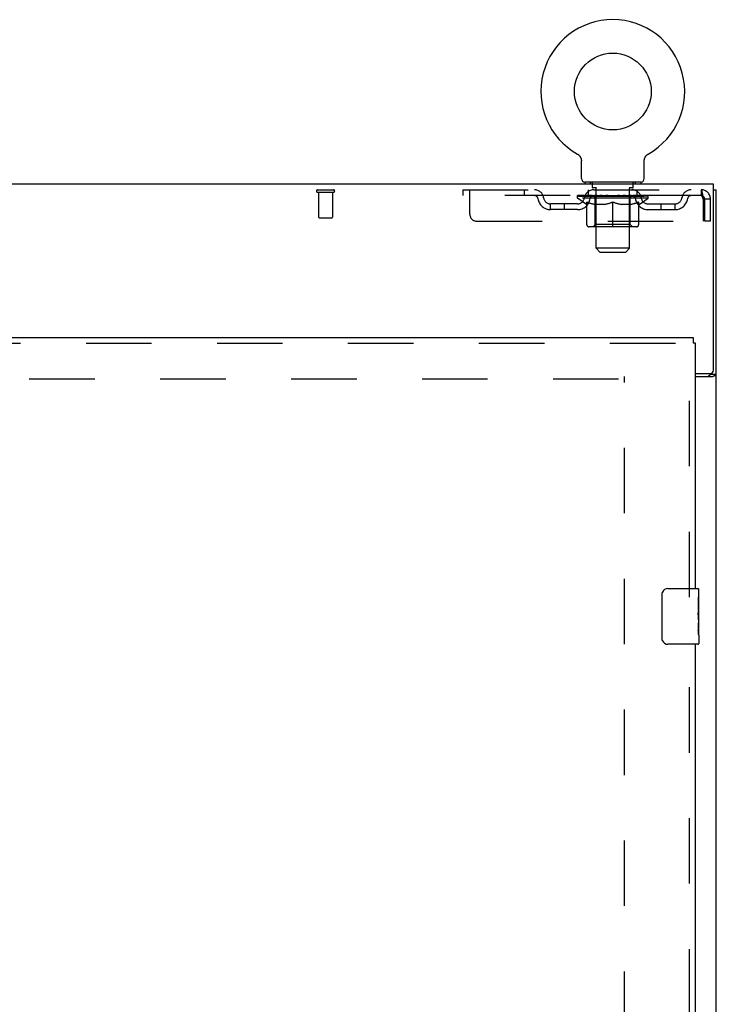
# Model space of a CAD drawing. Header units: inches. Extents: x 0 to 213, y 0 to 138.
# Tile 21 of 28: x 80 to 93, y 90 to 107. Entities that reach past the tile are written whole.
import ezdxf

# ---------------------------------------------------------------- set-up
doc = ezdxf.new("R2010")
doc.units = ezdxf.units.IN
doc.header["$LTSCALE"] = 11.73
doc.header["$MEASUREMENT"] = 0
doc.linetypes.add('HIDDEN', pattern=[0.2, 0.1, -0.1])
doc.layers.get('0').update_dxf_attribs({"linetype": 'CONTINUOUS'})
doc.layers.add('DEFAULT_2', color=8, linetype='HIDDEN')
doc.layers.add('RIGHTHAND_DOOR_ASSEMBLY', color=7, linetype='CONTINUOUS')

msp = doc.modelspace()

# ---------------------------------------------------------------- linework, layer by layer
at = {"color": 7, "linetype": 'Continuous'}
for p, q in [((90.083, 104.984), (90.083, 104.984)), ((90.083, 104.984), (90.087, 104.981)), ((90.084, 104.983), (90.085, 104.982)), ((90.087, 104.981), (90.091, 104.979)), ((90.091, 104.979), (90.096, 104.976)), ((90.095, 104.976), (90.1, 104.973)), ((90.1, 104.973), (90.104, 104.969)), ((90.103, 104.97), (90.107, 104.966)), ((90.107, 104.966), (90.111, 104.963)), ((90.111, 104.963), (90.115, 104.959)), ((90.115, 104.959), (90.118, 104.955)), ((90.118, 104.956), (90.122, 104.952)), ((90.121, 104.952), (90.125, 104.948)), ((90.125, 104.948), (90.128, 104.944)), ((90.128, 104.944), (90.131, 104.939)), ((90.131, 104.94), (90.134, 104.935)), ((90.133, 104.935), (90.136, 104.931)), ((90.136, 104.931), (90.139, 104.926)), ((90.139, 104.927), (90.141, 104.922)), ((90.141, 104.922), (90.143, 104.917)), ((90.143, 104.917), (90.145, 104.913)), ((90.145, 104.913), (90.147, 104.908)), ((90.147, 104.908), (90.149, 104.903)), ((90.149, 104.903), (90.15, 104.898)), ((90.15, 104.898), (90.151, 104.893)), ((90.151, 104.893), (90.152, 104.888)), ((90.152, 104.888), (90.153, 104.883)), ((90.153, 104.883), (90.154, 104.878)), ((90.154, 104.878), (90.155, 104.873)), ((90.156, 104.545), (90.156, 104.859)), ((91.281, 104.873), (91.282, 104.878)), ((91.281, 104.868), (91.281, 104.873)), ((91.281, 104.863), (91.281, 104.868)), ((91.281, 104.863), (91.281, 104.868)), ((91.281, 104.859), (91.281, 104.863)), ((91.281, 104.545), (91.281, 104.859)), ((91.282, 104.878), (91.283, 104.883)), ((91.283, 104.883), (91.284, 104.888)), ((91.284, 104.888), (91.285, 104.893)), ((91.285, 104.893), (91.286, 104.898)), ((91.286, 104.898), (91.288, 104.903)), ((91.288, 104.903), (91.289, 104.908)), ((91.289, 104.908), (91.291, 104.913)), ((91.291, 104.913), (91.293, 104.917)), ((91.293, 104.917), (91.295, 104.922)), ((91.295, 104.922), (91.297, 104.927)), ((91.297, 104.926), (91.3, 104.931)), ((91.3, 104.931), (91.303, 104.935)), ((91.303, 104.935), (91.305, 104.94)), ((91.305, 104.939), (91.308, 104.944)), ((91.308, 104.944), (91.311, 104.948)), ((91.311, 104.948), (91.315, 104.952)), ((91.314, 104.952), (91.318, 104.956)), ((91.318, 104.955), (91.321, 104.959)), ((91.321, 104.959), (91.325, 104.963)), ((91.325, 104.963), (91.329, 104.966)), ((91.329, 104.966), (91.333, 104.97)), ((91.332, 104.969), (91.337, 104.973)), ((91.336, 104.973), (91.341, 104.976)), ((91.34, 104.976), (91.345, 104.979)), ((91.345, 104.979), (91.349, 104.981)), ((91.345, 104.979), (91.346, 104.979)), ((91.349, 104.981), (91.353, 104.984)), ((91.351, 104.982), (91.352, 104.983)), ((90.218, 104.476), (90.218, 104.446)), ((91.218, 104.476), (90.218, 104.476)), ((91.218, 104.476), (91.218, 104.446)), ((92.52, 104.342), (92.572, 104.342)), ((92.468, 101.05), (92.468, 101.035)), ((92.468, 101.035), (92.572, 101.035))]:
    msp.add_line(p, q, dxfattribs=at)
at = {"color": 3, "linetype": 'Continuous'}
for p, q in [((92.52, 104.446), (44.624, 104.446)), ((92.52, 101.11), (92.52, 104.446)), ((92.572, 32.55), (92.572, 104.342)), ((92.197, 101.05), (92.46, 101.05)), ((92.197, 100.998), (92.512, 100.998))]:
    msp.add_line(p, q, dxfattribs=at)
at = {"color": 7, "linetype": 'Continuous'}
for points in [[(90.155, 104.873), (90.155, 104.868), (90.155, 104.863), (90.156, 104.859)], [(92.436, 100.998), (92.436, 101), (92.436, 101.001), (92.436, 101.003), (92.436, 101.005), (92.437, 101.006), (92.438, 101.008), (92.439, 101.009), (92.44, 101.011), (92.442, 101.012), (92.444, 101.014), (92.445, 101.015), (92.447, 101.016), (92.449, 101.017), (92.451, 101.019)], [(92.451, 101.019), (92.455, 101.021), (92.457, 101.022), (92.459, 101.024), (92.461, 101.025), (92.463, 101.026), (92.465, 101.028), (92.466, 101.029), (92.467, 101.031), (92.468, 101.032), (92.468, 101.033), (92.468, 101.035)]]:
    msp.add_lwpolyline(points, dxfattribs=at)
at = {"color": 3, "linetype": 'Continuous'}
for points in [[(92.512, 100.998), (92.514, 100.999), (92.517, 101.001), (92.52, 101.002), (92.523, 101.004), (92.526, 101.005), (92.53, 101.007), (92.533, 101.008)], [(92.533, 101.008), (92.541, 101.011), (92.545, 101.013), (92.548, 101.014), (92.552, 101.015), (92.555, 101.017), (92.558, 101.018), (92.56, 101.02), (92.563, 101.021), (92.565, 101.023), (92.567, 101.024), (92.569, 101.026), (92.57, 101.028), (92.571, 101.029), (92.571, 101.031), (92.572, 101.033), (92.572, 101.035)]]:
    msp.add_lwpolyline(points, dxfattribs=at)
at = {"color": 7, "linetype": 'Continuous'}
msp.add_circle((90.718, 106.104), 0.688, dxfattribs=at)
for centre, radius, start, end in [((90.718, 106.104), 1.288, 299.5053, 240.4947), ((90.225, 104.545), 0.069, 180, 265), ((91.212, 104.545), 0.069, 275, 360)]:
    msp.add_arc(centre, radius, start, end, dxfattribs=at)
at = {"color": 3, "linetype": 'Continuous'}
msp.add_arc((92.46, 101.11), 0.06, 270, 360, dxfattribs=at)
at = {"layer": 'DEFAULT_2', "color": 8, "linetype": 'HIDDEN'}
for p, q in [((90.083, 104.984), (90.083, 104.984)), ((90.09, 104.979), (90.091, 104.979)), ((91.353, 104.984), (91.353, 104.984)), ((85.43, 104.342), (85.714, 104.342)), ((88.031, 104.342), (88.031, 104.238)), ((88.031, 104.342), (92.301, 104.342)), ((88.156, 103.904), (88.156, 104.342)), ((89.131, 104.342), (89.131, 104.238)), ((90.281, 104.238), (90.281, 104.342)), ((90.315, 104.476), (90.315, 104.446)), ((90.353, 104.386), (90.353, 104.466)), ((90.423, 104.376), (90.363, 104.376)), ((90.418, 103.295), (90.418, 104.366)), ((91.073, 104.376), (91.013, 104.376)), ((91.018, 103.295), (91.018, 104.366)), ((91.083, 104.386), (91.083, 104.466)), ((91.121, 104.476), (91.121, 104.446)), ((91.156, 104.238), (91.156, 104.342)), ((92.301, 104.342), (92.301, 104.238)), ((92.303, 104.341), (92.301, 104.342)), ((85.43, 104.299), (85.714, 104.299)), ((85.448, 104.299), (85.448, 103.852)), ((85.696, 104.299), (85.696, 103.852)), ((92.301, 104.238), (88.031, 104.238)), ((90.085, 104.191), (90.085, 104.238)), ((91.351, 104.191), (90.085, 104.191)), ((90.244, 104.079), (90.085, 104.191)), ((90.094, 104.231), (90.094, 104.238)), ((90.103, 104.228), (90.103, 104.231)), ((90.103, 104.228), (91.333, 104.228)), ((90.112, 104.228), (90.112, 104.231)), ((90.113, 104.228), (90.113, 104.231)), ((90.123, 104.231), (90.123, 104.238)), ((90.139, 104.228), (90.139, 104.231)), ((90.141, 104.228), (90.141, 104.231)), ((90.17, 104.231), (90.17, 104.238)), ((90.184, 104.228), (90.184, 104.231)), ((90.187, 104.228), (90.187, 104.231)), ((90.391, 104.231), (90.19, 104.231)), ((90.233, 104.231), (90.233, 104.238)), ((90.234, 104.228), (90.234, 104.231)), ((90.235, 104.228), (90.235, 104.231)), ((90.238, 104.228), (90.238, 104.231)), ((90.245, 104.228), (90.245, 104.231)), ((90.245, 104.228), (90.245, 104.231)), ((90.249, 104.228), (90.249, 104.231)), ((90.252, 104.228), (90.252, 104.232)), ((90.256, 104.228), (90.256, 104.231)), ((90.271, 104.228), (90.271, 104.231)), ((90.289, 104.228), (90.289, 104.233)), ((90.289, 104.228), (90.289, 104.231)), ((90.31, 104.228), (90.31, 104.231)), ((90.31, 104.228), (90.31, 104.231)), ((90.311, 104.231), (90.311, 104.238)), ((90.321, 104.228), (90.321, 104.231)), ((90.325, 104.228), (90.325, 104.231)), ((90.334, 104.228), (90.334, 104.231)), ((90.345, 104.228), (90.345, 104.235)), ((90.361, 104.228), (90.361, 104.231)), ((90.364, 104.228), (90.364, 104.231)), ((90.391, 104.228), (90.391, 104.231)), ((90.458, 104.231), (90.396, 104.231)), ((90.401, 104.231), (90.401, 104.238)), ((90.405, 103.719), (90.405, 104.188)), ((90.408, 104.228), (90.408, 104.231)), ((90.413, 104.228), (90.413, 104.231)), ((90.419, 104.228), (90.419, 104.236)), ((90.423, 104.228), (90.423, 104.231)), ((90.434, 104.228), (90.434, 104.231)), ((90.458, 104.228), (90.458, 104.231)), ((90.533, 104.231), (90.474, 104.231)), ((90.494, 104.228), (90.494, 104.231)), ((90.501, 104.231), (90.501, 104.238)), ((90.505, 104.228), (90.505, 104.231)), ((90.508, 104.228), (90.508, 104.237)), ((90.51, 104.228), (90.51, 104.231)), ((90.518, 104.228), (90.518, 104.231)), ((90.533, 104.228), (90.533, 104.231)), ((90.614, 104.231), (90.559, 104.231)), ((90.572, 104.228), (90.572, 104.231)), ((90.604, 104.231), (90.718, 104.238)), ((90.608, 104.231), (90.608, 104.238)), ((90.609, 104.238), (90.608, 104.238)), ((90.609, 104.231), (90.609, 104.238)), ((90.609, 104.228), (90.609, 104.231)), ((90.612, 104.228), (90.612, 104.231)), ((90.614, 104.228), (90.614, 104.231)), ((90.614, 104.228), (90.614, 104.231)), ((90.697, 104.231), (90.649, 104.231)), ((90.655, 104.228), (90.655, 104.231)), ((90.697, 104.228), (90.697, 104.231)), ((90.715, 104.231), (90.715, 104.231)), ((90.715, 104.228), (90.715, 104.231)), ((90.715, 104.228), (90.715, 104.231)), ((90.718, 104.231), (90.718, 104.238)), ((90.721, 104.228), (90.721, 104.231)), ((90.721, 104.228), (90.721, 104.231)), ((90.721, 104.231), (90.721, 104.231)), ((90.723, 104.231), (90.787, 104.231)), ((90.739, 104.228), (90.739, 104.231)), ((90.755, 104.231), (90.755, 104.235)), ((90.755, 104.235), (90.832, 104.231)), ((90.776, 104.231), (90.776, 104.234)), ((90.782, 104.228), (90.782, 104.231)), ((90.822, 104.228), (90.822, 104.231)), ((90.823, 104.228), (90.823, 104.231)), ((90.823, 104.231), (90.877, 104.231)), ((90.824, 104.228), (90.824, 104.231)), ((90.827, 104.231), (90.827, 104.238)), ((90.827, 104.238), (90.828, 104.238)), ((90.827, 104.228), (90.827, 104.231)), ((90.828, 104.231), (90.828, 104.238)), ((90.864, 104.228), (90.864, 104.231)), ((90.903, 104.228), (90.903, 104.231)), ((90.903, 104.231), (90.962, 104.231)), ((90.918, 104.228), (90.918, 104.231)), ((90.926, 104.228), (90.926, 104.231)), ((90.929, 104.228), (90.929, 104.237)), ((90.931, 104.228), (90.931, 104.231)), ((90.935, 104.231), (90.935, 104.238)), ((90.942, 104.228), (90.942, 104.231)), ((90.978, 104.228), (90.978, 104.231)), ((90.978, 104.231), (91.04, 104.231)), ((91.002, 104.228), (91.002, 104.231)), ((91.013, 104.228), (91.013, 104.231)), ((91.017, 104.228), (91.017, 104.236)), ((91.023, 104.228), (91.023, 104.231)), ((91.028, 104.228), (91.028, 104.231)), ((91.031, 103.719), (91.031, 104.188)), ((91.035, 104.231), (91.035, 104.238)), ((91.045, 104.228), (91.045, 104.231)), ((91.045, 104.231), (91.246, 104.231)), ((91.072, 104.228), (91.072, 104.231)), ((91.075, 104.228), (91.075, 104.231)), ((91.091, 104.228), (91.091, 104.235)), ((91.102, 104.228), (91.102, 104.231)), ((91.111, 104.228), (91.111, 104.231)), ((91.115, 104.228), (91.115, 104.231)), ((91.125, 104.231), (91.125, 104.238)), ((91.127, 104.228), (91.127, 104.231)), ((91.127, 104.228), (91.127, 104.231)), ((91.147, 104.228), (91.147, 104.233)), ((91.147, 104.228), (91.147, 104.231)), ((91.165, 104.228), (91.165, 104.231)), ((91.18, 104.228), (91.18, 104.231)), ((91.184, 104.228), (91.184, 104.232)), ((91.187, 104.228), (91.187, 104.231)), ((91.191, 104.228), (91.191, 104.231)), ((91.191, 104.228), (91.191, 104.231)), ((91.192, 104.079), (91.351, 104.191)), ((91.198, 104.228), (91.198, 104.231)), ((91.201, 104.228), (91.201, 104.231)), ((91.202, 104.228), (91.202, 104.231)), ((91.203, 104.231), (91.203, 104.238)), ((91.249, 104.228), (91.249, 104.231)), ((91.252, 104.228), (91.252, 104.231)), ((91.266, 104.231), (91.266, 104.238)), ((91.295, 104.228), (91.295, 104.231)), ((91.297, 104.228), (91.297, 104.231)), ((91.313, 104.231), (91.313, 104.238)), ((91.323, 104.228), (91.323, 104.231)), ((91.324, 104.228), (91.324, 104.231)), ((91.333, 104.228), (91.333, 104.231)), ((91.342, 104.231), (91.342, 104.238)), ((91.351, 104.191), (91.351, 104.238)), ((92.334, 104.175), (92.334, 103.779)), ((92.364, 103.779), (92.364, 104.175)), ((92.468, 104.175), (92.364, 104.175)), ((92.468, 103.779), (92.468, 104.175)), ((89.603, 103.987), (89.603, 104.091)), ((90.086, 104.091), (89.603, 104.091)), ((90.086, 103.987), (89.603, 103.987)), ((89.853, 103.987), (89.853, 104.091)), ((90.244, 104.079), (90.255, 104.079)), ((90.255, 103.716), (90.255, 104.123)), ((90.577, 104.079), (90.397, 104.079)), ((90.718, 103.679), (90.718, 104.123)), ((91.039, 104.079), (90.859, 104.079)), ((91.182, 103.716), (91.182, 104.123)), ((91.182, 104.079), (91.192, 104.079)), ((91.35, 104.091), (91.833, 104.091)), ((91.35, 103.987), (91.833, 103.987)), ((91.583, 103.987), (91.583, 104.091)), ((91.833, 103.987), (91.833, 104.091)), ((85.458, 103.842), (85.686, 103.842)), ((88.281, 103.779), (92.334, 103.779)), ((92.468, 103.779), (92.364, 103.779)), ((91.144, 103.679), (90.292, 103.679)), ((90.405, 103.719), (90.365, 103.679)), ((91.031, 103.719), (90.405, 103.719)), ((91.031, 103.719), (91.071, 103.679)), ((91.018, 103.295), (90.418, 103.295)), ((90.487, 103.226), (90.418, 103.295)), ((90.949, 103.226), (91.018, 103.295)), ((90.487, 103.226), (90.949, 103.226)), ((90.926, 39.894), (90.926, 100.998)), ((90.822, 100.946), (70.218, 100.946))]:
    msp.add_line(p, q, dxfattribs=at)
for points in [[(92.303, 104.341), (92.306, 104.338), (92.308, 104.332), (92.31, 104.325), (92.313, 104.316), (92.315, 104.305), (92.318, 104.293), (92.32, 104.279), (92.322, 104.264), (92.325, 104.247), (92.327, 104.23), (92.329, 104.212), (92.332, 104.193), (92.334, 104.175)], [(92.306, 104.236), (92.303, 104.237), (92.301, 104.238)], [(92.306, 104.236), (92.308, 104.234), (92.31, 104.231), (92.313, 104.228), (92.315, 104.224), (92.318, 104.219), (92.32, 104.214), (92.322, 104.208), (92.325, 104.202), (92.327, 104.196), (92.329, 104.189), (92.332, 104.182), (92.334, 104.175)], [(90.255, 104.123), (90.28, 104.113), (90.306, 104.104), (90.331, 104.096), (90.355, 104.09), (90.38, 104.084), (90.404, 104.079)], [(90.397, 104.079), (90.373, 104.084), (90.35, 104.09), (90.326, 104.096), (90.303, 104.104), (90.279, 104.112), (90.255, 104.122)], [(90.567, 104.079), (90.592, 104.084), (90.617, 104.09), (90.642, 104.096), (90.667, 104.104), (90.692, 104.113), (90.718, 104.123)], [(90.718, 104.121), (90.694, 104.112), (90.67, 104.104), (90.646, 104.096), (90.623, 104.09), (90.6, 104.084), (90.577, 104.079)], [(90.718, 104.123), (90.744, 104.113), (90.77, 104.104), (90.795, 104.096), (90.82, 104.09), (90.844, 104.084), (90.869, 104.079)], [(90.859, 104.079), (90.836, 104.084), (90.813, 104.09), (90.789, 104.096), (90.766, 104.104), (90.742, 104.112), (90.718, 104.121)], [(91.032, 104.079), (91.056, 104.084), (91.081, 104.09), (91.106, 104.096), (91.131, 104.104), (91.156, 104.113), (91.182, 104.123)], [(91.182, 104.122), (91.157, 104.112), (91.133, 104.104), (91.109, 104.096), (91.086, 104.09), (91.062, 104.084), (91.039, 104.079)]]:
    msp.add_lwpolyline(points, dxfattribs=at)
for centre, radius, start, end in [((85.43, 104.32), 0.0215, 90, 270), ((85.714, 104.32), 0.0215, 270, 90), ((89.314, 104.175), 0.167, 8.0716, 90), ((90.376, 104.175), 0.167, 90, 171.9284), ((90.225, 104.545), 0.069, 265, 270), ((90.343, 104.466), 0.01, 0, 90), ((90.363, 104.386), 0.01, 180, 270), ((90.408, 104.366), 0.01, 0, 90), ((91.028, 104.366), 0.01, 90, 180), ((91.061, 104.175), 0.167, 8.0716, 90), ((91.073, 104.386), 0.01, 270, 360), ((91.093, 104.466), 0.01, 90, 180), ((91.212, 104.545), 0.069, 270, 275), ((92.122, 104.175), 0.167, 90, 171.9284), ((92.301, 104.175), 0.167, 0, 90), ((89.315, 104.175), 0.0625, 7.9863, 90), ((89.603, 104.216), 0.229, 187.9863, 270), ((89.603, 104.216), 0.125, 188.0716, 270), ((90.086, 104.216), 0.125, 270, 351.9284), ((90.086, 104.216), 0.229, 270, 352.0137), ((90.375, 104.175), 0.0625, 90, 172.0137), ((90.365, 104.188), 0.0398, 0, 90), ((91.071, 104.188), 0.0398, 90, 180), ((91.061, 104.175), 0.0625, 7.9863, 90), ((91.35, 104.216), 0.229, 187.9863, 270), ((91.35, 104.216), 0.125, 188.0716, 270), ((91.833, 104.216), 0.125, 270, 351.9284), ((91.833, 104.216), 0.229, 270, 352.0137), ((92.121, 104.175), 0.0625, 90, 172.0137), ((92.301, 104.175), 0.063, 0, 90), ((85.458, 103.852), 0.01, 180, 270), ((85.686, 103.852), 0.01, 270, 360), ((88.281, 103.904), 0.125, 180, 270), ((90.292, 103.716), 0.0371, 180, 270), ((91.144, 103.716), 0.0371, 270, 360)]:
    msp.add_arc(centre, radius, start, end, dxfattribs=at)
for centre, major_axis, ratio, start_param, end_param in [((90.718, 104.238), (0.633, 0.007), 0.05963, 2.96643, 3.140963), ((90.065, 104.226), (0.198, 0), 0.060556, 0.430652, 1.470503), ((90.718, 104.238), (0.633, 0), 0.060556, -3.141593, -2.96706), ((90.065, 104.219), (0.198, 0.002), 0.05963, 1.376596, 1.469874), ((90.718, 104.238), (0.633, 0.013), 0.05688, 2.791345, 2.965878), ((90.041, 104.226), (0.198, 0.002), 0.05963, 0.25549, 1.295341), ((90.109, 104.226), (0.198, -0.002), 0.05963, 0.605815, 1.645666), ((90.718, 104.238), (0.633, -0.007), 0.05963, -2.96643, -2.791898), ((90.109, 104.219), (0.198, 0), 0.060556, 1.551758, 1.645036), ((90.041, 104.219), (0.198, 0.004), 0.05688, 1.20151, 1.294789), ((90.11, 104.221), (0.164, 0.002), 0.05963, 1.065228, 1.614276), ((90.091, 104.221), (0.164, 0.003), 0.05688, 0.890143, 1.43919), ((90.148, 104.221), (0.164, 0), 0.060556, 1.240391, 1.789438), ((90.718, 104.238), (0.633, 0.019), 0.052395, 2.616403, 2.790936), ((90.037, 104.226), (0.198, 0.004), 0.05688, 0.080405, 1.120256), ((90.172, 104.226), (0.198, -0.004), 0.05688, 0.7809, 1.820751), ((90.718, 104.238), (0.633, -0.013), 0.05688, -2.791345, -2.616812), ((90.172, 104.219), (0.198, -0.002), 0.05963, 1.72692, 1.820198), ((90.037, 104.219), (0.198, 0.006), 0.052395, 1.026568, 1.119847), ((90.09, 104.221), (0.164, 0.005), 0.052395, 0.715201, 1.264248), ((90.204, 104.221), (0.164, -0.002), 0.05963, 1.415553, 1.9646), ((90.718, 104.238), (0.633, 0.025), 0.046319, 2.441654, 2.616187), ((90.251, 104.226), (0.198, -0.006), 0.052395, 0.955842, 1.995693), ((90.054, 104.226), (0.198, 0.006), 0.052395, -0.094537, 0.945314), ((90.718, 104.238), (0.633, -0.019), 0.052395, -2.616403, -2.44187), ((90.251, 104.219), (0.198, -0.004), 0.05688, 1.902006, 1.995284), ((90.054, 104.219), (0.198, 0.008), 0.046319, 0.851819, 0.945098), ((90.108, 104.221), (0.164, 0.006), 0.046319, 0.540452, 1.089499), ((90.275, 104.221), (0.164, -0.003), 0.05688, 1.590638, 2.139686), ((90.718, 104.238), (0.633, 0.029), 0.038841, 2.267123, 2.441656), ((90.344, 104.226), (0.198, -0.008), 0.046319, 1.130591, 2.170442), ((90.091, 104.226), (0.198, 0.008), 0.046319, -0.269286, 0.770565), ((90.718, 104.238), (0.633, -0.025), 0.046319, -2.441654, -2.267121), ((90.344, 104.219), (0.198, -0.006), 0.052395, 2.076947, 2.170226), ((90.091, 104.219), (0.198, 0.009), 0.038841, 0.677289, 0.770567), ((90.145, 104.221), (0.164, 0.008), 0.038841, 0.365921, 0.914969), ((90.36, 104.221), (0.164, -0.005), 0.052395, 1.76558, 2.314627), ((90.718, 104.238), (0.633, 0.033), 0.030195, 2.09281, 2.267343), ((90.449, 104.226), (0.198, -0.009), 0.038841, 1.305122, 2.344973), ((90.147, 104.226), (0.198, 0.009), 0.038841, -0.443817, 0.596034), ((90.718, 104.238), (0.633, -0.029), 0.038841, -2.267123, -2.092591), ((90.449, 104.219), (0.198, -0.008), 0.046319, 2.251696, 2.344975), ((90.147, 104.219), (0.198, 0.01), 0.030195, 0.502975, 0.596254), ((90.2, 104.221), (0.164, 0.009), 0.030195, 0.191608, 0.740655), ((90.455, 104.221), (0.164, -0.006), 0.046319, 1.940329, 2.489376), ((90.221, 104.226), (0.198, 0.01), 0.030195, -0.61813, 0.421721), ((90.718, 104.238), (0.633, 0.036), 0.020645, 1.918687, 2.09322), ((90.562, 104.226), (0.198, -0.01), 0.030195, 1.479435, 2.519286), ((90.718, 104.238), (0.633, -0.033), 0.030195, -2.09281, -1.918277), ((90.562, 104.219), (0.198, -0.009), 0.038841, 2.426227, 2.519505), ((90.221, 104.219), (0.198, 0.011), 0.020645, 0.328852, 0.422131), ((90.27, 104.221), (0.164, 0.009), 0.020645, 0.017485, 0.566532), ((90.559, 104.221), (0.164, -0.008), 0.038841, 2.11486, 2.663907), ((90.309, 104.226), (0.198, 0.011), 0.020645, -0.792253, 0.247598), ((90.718, 104.238), (0.633, 0.038), 0.010478, 1.744704, 1.919237), ((90.68, 104.226), (0.198, -0.011), 0.020645, 1.653558, 2.693409), ((90.718, 104.238), (0.633, -0.036), 0.020645, -1.918687, -1.744154), ((90.68, 104.219), (0.198, -0.01), 0.030195, 2.60054, 2.693819), ((90.309, 104.219), (0.198, 0.012), 0.010478, 0.154869, 0.248148), ((90.353, 104.221), (0.164, 0.01), 0.010478, 6.126688, 6.675735), ((90.667, 104.221), (0.164, -0.009), 0.030195, 2.289173, 2.83822), ((90.41, 104.226), (0.198, 0.012), 0.010478, -0.966236, -0.000846), ((90.799, 104.226), (0.198, -0.012), 0.010478, 1.827541, 2.867392), ((90.718, 104.238), (0.633, -0.038), 0.010478, -1.744704, -1.563007), ((90.799, 104.219), (0.198, -0.011), 0.020645, 2.774664, 2.867942), ((90.777, 104.221), (0.164, -0.009), 0.020645, 2.463296, 3.012344), ((90.637, 104.226), (0.198, 0.012), 0.010478, 0.274201, 1.314052), ((90.551, 104.221), (0.164, 0.01), 0.010478, -0.000483, 0.504314), ((90.521, 104.219), (0.198, 0.012), 0.010478, 0.099668, 0.192946), ((90.718, 104.238), (0.633, 0.038), 0.010478, -1.571421, -1.396888), ((90.915, 104.219), (0.198, -0.012), 0.010478, 2.74231, 2.948646), ((90.885, 104.221), (0.164, -0.01), 0.010478, 2.637279, 3.14189), ((90.756, 104.226), (0.198, 0.011), 0.020645, 0.448184, 1.488034), ((90.659, 104.221), (0.164, 0.009), 0.020645, 0.129249, 0.678296), ((90.637, 104.219), (0.198, 0.011), 0.020645, 0.273651, 0.366929), ((91.026, 104.226), (0.198, -0.012), 0.010478, -3.140747, -2.175357), ((90.718, 104.238), (0.633, 0.036), 0.020645, -1.397439, -1.222906), ((90.718, 104.238), (0.633, -0.038), 0.010478, 1.222355, 1.396888), ((90.874, 104.226), (0.198, 0.01), 0.030195, 0.622307, 1.662158), ((90.769, 104.221), (0.164, 0.009), 0.030195, 0.303372, 0.852419), ((91.083, 104.221), (0.164, -0.01), 0.010478, 2.749043, 3.29809), ((91.127, 104.226), (0.198, -0.011), 0.020645, 2.893995, 3.933846), ((90.756, 104.219), (0.198, 0.01), 0.030195, 0.447774, 0.541052), ((91.127, 104.219), (0.198, -0.012), 0.010478, 2.893445, 2.986723), ((90.987, 104.226), (0.198, 0.009), 0.038841, 0.79662, 1.836471), ((90.718, 104.238), (0.633, 0.033), 0.030195, -1.223315, -1.048783), ((90.718, 104.238), (0.633, -0.036), 0.020645, 1.048373, 1.222906), ((90.877, 104.221), (0.164, 0.008), 0.038841, 0.477686, 1.026733), ((91.166, 104.221), (0.164, -0.009), 0.020645, 2.57506, 3.124108), ((91.215, 104.226), (0.198, -0.01), 0.030195, 2.719872, 3.759723), ((91.092, 104.226), (0.198, 0.008), 0.046319, 0.971151, 2.011002), ((90.874, 104.219), (0.198, 0.009), 0.038841, 0.622087, 0.715366), ((91.215, 104.219), (0.198, -0.011), 0.020645, 2.719462, 2.812741), ((90.718, 104.238), (0.633, 0.029), 0.038841, -1.049002, -0.874469), ((90.718, 104.238), (0.633, -0.033), 0.030195, 0.87425, 1.048783), ((90.981, 104.221), (0.164, 0.006), 0.046319, 0.652216, 1.201263), ((91.185, 104.226), (0.198, 0.006), 0.052395, 1.1459, 2.185751), ((91.236, 104.221), (0.164, -0.009), 0.030195, 2.400937, 2.949985), ((91.289, 104.226), (0.198, -0.009), 0.038841, 2.545558, 3.585409), ((91.076, 104.221), (0.164, 0.005), 0.052395, 0.826965, 1.376012), ((90.987, 104.219), (0.198, 0.008), 0.046319, 0.796618, 0.889896), ((91.289, 104.219), (0.198, -0.01), 0.030195, 2.545339, 2.638617), ((91.264, 104.226), (0.198, 0.004), 0.05688, 1.320842, 2.360692), ((90.718, 104.238), (0.633, 0.025), 0.046319, -0.874471, -0.699939), ((90.718, 104.238), (0.633, -0.029), 0.038841, 0.699936, 0.874469), ((91.345, 104.226), (0.198, -0.008), 0.046319, 2.371028, 3.410879), ((91.291, 104.221), (0.164, -0.008), 0.038841, 2.226624, 2.775671), ((91.327, 104.226), (0.198, 0.002), 0.05963, 1.495927, 2.535778), ((91.161, 104.221), (0.164, 0.003), 0.05688, 1.001907, 1.550954), ((91.382, 104.226), (0.198, -0.006), 0.052395, 2.196279, 3.23613), ((91.092, 104.219), (0.198, 0.006), 0.052395, 0.971367, 1.064645), ((91.328, 104.221), (0.164, -0.006), 0.046319, 2.052093, 2.601141), ((91.371, 104.226), (0.198, 0), 0.060556, 1.671089, 2.71094), ((91.345, 104.219), (0.198, -0.009), 0.038841, 2.371026, 2.464304), ((91.399, 104.226), (0.198, -0.004), 0.05688, 2.021337, 3.061188), ((90.718, 104.238), (0.633, 0.019), 0.052395, -0.699723, -0.52519), ((90.718, 104.238), (0.633, -0.025), 0.046319, 0.525406, 0.699939), ((91.395, 104.226), (0.198, -0.002), 0.05963, 1.846251, 2.886102), ((91.232, 104.221), (0.164, 0.002), 0.05963, 1.176993, 1.72604), ((91.346, 104.221), (0.164, -0.005), 0.052395, 1.877344, 2.426392), ((91.288, 104.221), (0.164, 0), 0.060556, 1.352155, 1.901202), ((91.346, 104.221), (0.164, -0.003), 0.05688, 1.702402, 2.25145), ((91.326, 104.221), (0.164, -0.002), 0.05963, 1.527317, 2.076364), ((91.185, 104.219), (0.198, 0.004), 0.05688, 1.146309, 1.239587), ((91.382, 104.219), (0.198, -0.008), 0.046319, 2.196495, 2.289773), ((90.718, 104.238), (0.633, 0.013), 0.05688, -0.524781, -0.350248), ((90.718, 104.238), (0.633, -0.019), 0.052395, 0.350657, 0.52519), ((91.264, 104.219), (0.198, 0.002), 0.05963, 1.321394, 1.414673), ((91.399, 104.219), (0.198, -0.006), 0.052395, 2.021746, 2.115024), ((90.718, 104.238), (0.633, 0.007), 0.05963, -0.349695, -0.175162), ((90.718, 104.238), (0.633, -0.013), 0.05688, 0.175715, 0.350248), ((91.327, 104.219), (0.198, 0), 0.060556, 1.496556, 1.589835), ((91.395, 104.219), (0.198, -0.004), 0.05688, 1.846804, 1.940083), ((91.371, 104.219), (0.198, -0.002), 0.05963, 1.671719, 1.764997), ((90.718, 104.238), (0.633, 0), 0.060556, -0.174533, 0), ((90.718, 104.238), (0.633, -0.007), 0.05963, 0.000629, 0.175162)]:
    msp.add_ellipse(centre, major_axis=major_axis, ratio=ratio, start_param=start_param, end_param=end_param, dxfattribs=at)
at = {"layer": 'RIGHTHAND_DOOR_ASSEMBLY', "color": 3, "linetype": 'Continuous'}
for p, q in [((69.552, 101.696), (92.155, 101.696)), ((92.197, 97.196), (92.197, 101.592)), ((92.197, 70.946), (92.197, 96.196))]:
    msp.add_line(p, q, dxfattribs=at)
at = {"layer": 'RIGHTHAND_DOOR_ASSEMBLY', "color": 7, "linetype": 'Continuous'}
for p, q in [((92.155, 101.696), (92.155, 101.592)), ((92.197, 101.592), (92.155, 101.592)), ((91.602, 96.296), (91.602, 97.096)), ((91.702, 97.196), (92.242, 97.196)), ((92.257, 96.617), (92.257, 97.181)), ((92.25, 97.042), (92.25, 96.811)), ((92.257, 97.042), (92.25, 97.042)), ((92.257, 96.874), (92.25, 96.874)), ((92.257, 96.811), (92.25, 96.811)), ((92.257, 96.775), (92.251, 96.775)), ((92.25, 96.581), (92.25, 96.444)), ((92.257, 96.581), (92.25, 96.581)), ((92.256, 96.641), (92.254, 96.663)), ((92.255, 96.643), (92.257, 96.643)), ((92.257, 96.357), (92.257, 96.614)), ((92.251, 96.413), (92.257, 96.413)), ((92.242, 96.196), (91.702, 96.196)), ((92.257, 96.356), (92.257, 96.211))]:
    msp.add_line(p, q, dxfattribs=at)
at = {"layer": 'RIGHTHAND_DOOR_ASSEMBLY', "color": 8, "linetype": 'HIDDEN'}
for p, q in [((69.552, 101.592), (92.155, 101.592)), ((92.093, 97.041), (92.093, 101.592)), ((92.093, 70.791), (92.093, 96.351))]:
    msp.add_line(p, q, dxfattribs=at)
at = {"layer": 'RIGHTHAND_DOOR_ASSEMBLY', "color": 7, "linetype": 'Continuous'}
for points in [[(91.602, 97.096), (91.602, 97.102), (91.603, 97.108), (91.604, 97.114), (91.605, 97.12), (91.607, 97.126), (91.609, 97.132)], [(92.254, 96.663), (92.253, 96.675), (92.252, 96.687), (92.251, 96.699), (92.251, 96.712), (92.25, 96.725), (92.25, 96.738), (92.25, 96.751), (92.251, 96.763), (92.251, 96.776), (92.252, 96.788), (92.253, 96.8)], [(92.257, 96.614), (92.257, 96.622), (92.256, 96.631), (92.256, 96.641)], [(92.252, 96.408), (92.251, 96.416), (92.251, 96.426), (92.25, 96.435), (92.25, 96.444)], [(92.254, 96.383), (92.253, 96.391), (92.253, 96.399), (92.252, 96.408)], [(92.257, 96.356), (92.257, 96.36), (92.257, 96.365), (92.256, 96.37), (92.254, 96.383)], [(91.609, 96.26), (91.607, 96.265), (91.605, 96.271), (91.604, 96.277), (91.603, 96.283), (91.602, 96.289), (91.602, 96.296)]]:
    msp.add_lwpolyline(points, dxfattribs=at)
for centre, radius, start, end in [((91.702, 97.096), 0.1, 90, 158.7946), ((92.242, 97.181), 0.015, 0, 90), ((91.702, 96.296), 0.1, 201.1999, 270), ((92.242, 96.211), 0.015, 270, 360)]:
    msp.add_arc(centre, radius, start, end, dxfattribs=at)
msp.add_ellipse((91.994, 96.78), major_axis=(0.263, 0), ratio=0.432808, start_param=0, end_param=0.179988, dxfattribs=at)

doc.saveas('drawing.dxf')
